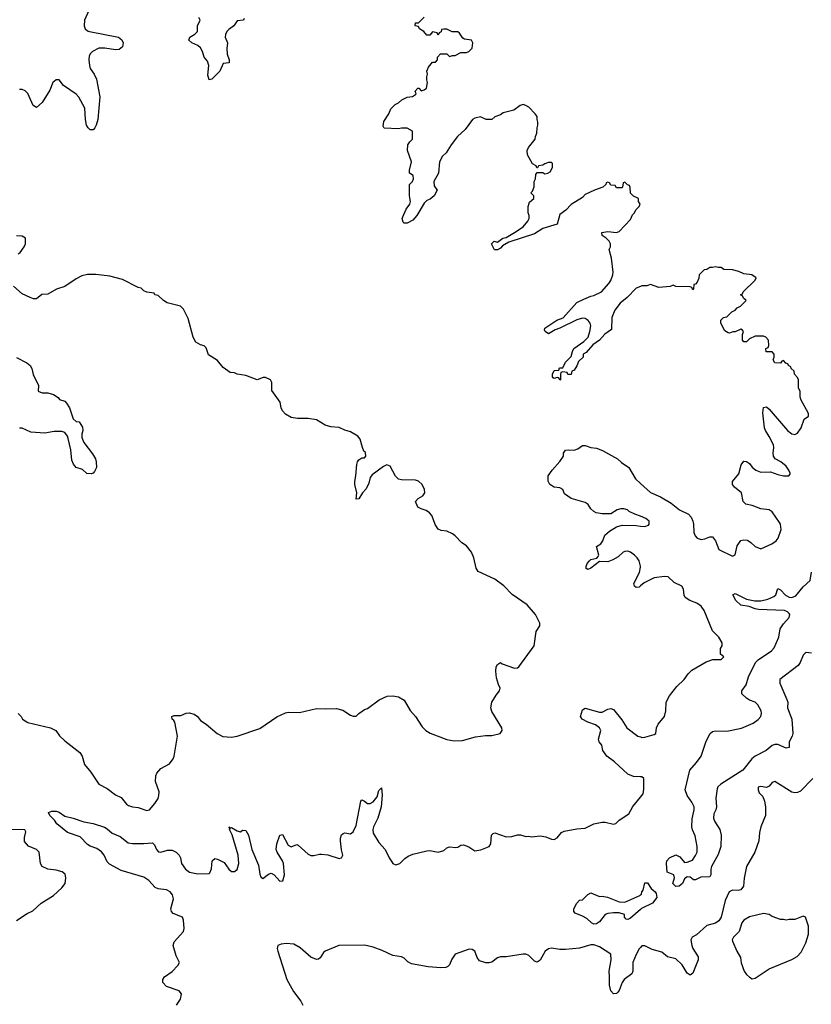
# Model space of a CAD drawing. Header units: inches. Extents: x 2528705 to 2676837, y 911742 to 1023252.
# Tile 85 of 143: x 2575612 to 2581208, y 976595 to 983555. Entities that reach past the tile are written whole.
import ezdxf

# ---------------------------------------------------------------- set-up
doc = ezdxf.new("R2010")
doc.units = ezdxf.units.IN
doc.header["$MEASUREMENT"] = 0
for name, color, linetype in [('C5977', 7, 'Continuous'), ('C5978', 7, 'Continuous'), ('C5987', 7, 'Continuous'), ('C5988', 7, 'Continuous')]:
    doc.layers.add(name, color=color, linetype=linetype)

msp = doc.modelspace()

# ---------------------------------------------------------------- linework, layer by layer
at = {"layer": 'C5977', "color": 5}
for points, elevation in [([(2575602, 978650), (2575622, 978630), (2575632, 978610), (2575670, 978586), (2575830, 978550.4), (2575867.3, 978530), (2575893.8, 978493.8), (2575930, 978457.3), (2576036.1, 978376.1), (2576053.4, 978350), (2576070.6, 978290.6), (2576114.9, 978234.9), (2576170, 978150.7), (2576230, 978121.6), (2576290, 978074.9), (2576330, 978056.3), (2576366.4, 978010), (2576380.5, 978000.5), (2576410, 977990.3), (2576450, 977985.3), (2576510, 977964), (2576530, 977970.8), (2576566.2, 978013.8), (2576589.4, 978050), (2576595.1, 978070), (2576596.6, 978096.6), (2576572.3, 978170), (2576574.5, 978210), (2576582, 978230), (2576610, 978262.8), (2576670, 978296), (2576696, 978330), (2576703.7, 978350), (2576726.6, 978490), (2576709.2, 978589.2), (2576702, 978602), (2576688.4, 978611.6), (2576688, 978630), (2576704.7, 978635.3), (2576750, 978637.3), (2576788.1, 978651.9), (2576810, 978654.4), (2576844.9, 978644.9), (2576867.7, 978630), (2576890, 978601), (2576930, 978576), (2577008.3, 978508.3), (2577048.4, 978488.4), (2577110, 978482.4), (2577150, 978490.4), (2577310, 978545.5), (2577430, 978628), (2577490, 978656.3), (2577510, 978660.7), (2577590, 978658.8), (2577710, 978686.8), (2577770, 978682.8), (2577850, 978686.8), (2577895.2, 978675.2), (2577950, 978638.8), (2577970, 978631), (2577990, 978631.3), (2578010, 978651.3), (2578050, 978678), (2578070, 978686), (2578151.7, 978748.3), (2578210, 978774), (2578250, 978774.8), (2578290, 978767.3), (2578330, 978746), (2578372.3, 978672.3), (2578408.5, 978628.5), (2578456.7, 978556.7), (2578482.8, 978530), (2578512.2, 978512.2), (2578630, 978466.4), (2578682.5, 978457.5), (2578740.9, 978459.1), (2578834.8, 978485.2), (2578904.1, 978495.9), (2578950, 978494.8), (2579008, 978510), (2579022, 978530), (2579019, 978550), (2578950, 978664), (2578941.6, 978690), (2578949.6, 978730.4), (2578979.5, 978780.5), (2579004, 978810), (2579009, 978830), (2578995.8, 978855.8), (2578981.8, 978901.8), (2578976.9, 978950), (2578979.3, 978980.7), (2578990, 978998), (2579010, 979011.3), (2579022, 979002), (2579110, 978971.7), (2579130, 978972.7), (2579139.8, 978980.2), (2579249.2, 979130), (2579262, 979230), (2579289, 979270), (2579289.2, 979290), (2579256.9, 979350), (2579199.2, 979419.2), (2579091.8, 979491.8), (2579033.9, 979553.9), (2578970, 979599.1), (2578853.6, 979653.6), (2578838, 979678), (2578820.9, 979750), (2578805.6, 979790), (2578770, 979836.2), (2578737.4, 979857.4), (2578690, 979906.6), (2578670, 979919.5), (2578630, 979939.5), (2578590, 979944.5), (2578570, 979953.2), (2578547.5, 979987.5), (2578543.2, 980000)], 60), ([(2580000, 979692.9), (2579990, 979729.5), (2579976.8, 979750), (2579958.5, 979770), (2579928.6, 979790), (2579910, 979797.9), (2579890, 979796.6), (2579877.2, 979790), (2579842.3, 979757.7), (2579803.4, 979736.6), (2579770, 979723.5), (2579710, 979726), (2579650, 979677.8), (2579628.2, 979668.2), (2579615.5, 979675.5), (2579615.4, 979690), (2579623.1, 979710), (2579639.1, 979730), (2579650, 979738.2), (2579691.7, 979748.3), (2579700.8, 979759.2), (2579705.4, 979770), (2579688, 979830), (2579719, 979850), (2579734, 979870), (2579748, 979910), (2579780.2, 979939.8), (2579829.3, 979970.7), (2579870, 979982.8), (2579970, 979978.8), (2580000, 979975.1)], 40), ([(2580000, 979552.4), (2579990, 979543.5), (2579970, 979541.7), (2579957.6, 979550), (2579952.6, 979570), (2579992.8, 979647.2), (2580000, 979685.7)], 40), ([(2580000, 978204), (2579950, 978204.2), (2579910, 978221.1), (2579817.4, 978310), (2579763.1, 978350), (2579734, 978390), (2579726.3, 978426.3), (2579707.6, 978450), (2579704, 978470), (2579718.8, 978530), (2579710.8, 978550), (2579682.9, 978570), (2579627, 978590), (2579587, 978610), (2579576.9, 978630), (2579590, 978676.3), (2579610, 978688.7), (2579710, 978659.1), (2579730, 978659), (2579770, 978681.7), (2579790, 978687), (2579810, 978678), (2579867, 978607), (2579904.4, 978550), (2579982, 978490), (2580000, 978484.9)], 40), ([(2576719, 976590), (2576749.5, 976630.5), (2576755.1, 976670), (2576739, 976690), (2576650, 976721.6), (2576624.5, 976750), (2576624.5, 976770), (2576635.1, 976790), (2576690, 976826.7), (2576729.6, 976870), (2576742, 976890), (2576718, 976938), (2576696, 977010), (2576703.3, 977036.7), (2576769, 977110), (2576773.2, 977130), (2576769, 977190), (2576762, 977210), (2576696.3, 977236.3), (2576683.6, 977250), (2576681.1, 977270), (2576698.2, 977341.8), (2576692.8, 977370), (2576676.4, 977390), (2576650, 977403.5), (2576591.3, 977411.3), (2576570, 977420.4), (2576524.8, 977470), (2576490, 977493.3), (2576330, 977539.8), (2576245.5, 977585.5), (2576230, 977602.4), (2576209.9, 977649.9), (2576190, 977673.1), (2576155.9, 977695.9), (2576110, 977712.3), (2576090, 977724.8), (2576038.3, 977778.3), (2575949.6, 977810), (2575874.5, 977870), (2575856.6, 977896.6), (2575823.7, 977930), (2575815.3, 977950), (2575838.6, 977961.4), (2575870, 977961.1), (2575890, 977952.7), (2575930, 977924.4), (2575990, 977910.3), (2576064.8, 977884.8), (2576130, 977874.2), (2576210, 977846.9), (2576230, 977835.6), (2576264.6, 977804.6), (2576321.1, 977781.1), (2576377.4, 977737.4), (2576410, 977732.6), (2576488.4, 977731.6), (2576550, 977735.5), (2576563.5, 977723.5), (2576579.5, 977690), (2576593.8, 977673.8), (2576610, 977670.4), (2576655.9, 977684.1), (2576690, 977683.5), (2576717, 977670), (2576739.5, 977650), (2576748.9, 977630), (2576755.6, 977590), (2576783.6, 977550), (2576813, 977530), (2576870, 977516.5), (2576950, 977519.1), (2576956.3, 977523.7), (2576967.1, 977552.9), (2576971.5, 977608.5), (2576990, 977625.5), (2577010, 977622), (2577057.1, 977597.1), (2577090, 977550.6), (2577110, 977534.4), (2577130, 977534), (2577150, 977548.9), (2577161, 977590), (2577154.9, 977650), (2577113.9, 977793.9), (2577095.6, 977830), (2577098.6, 977838.6), (2577089.6, 977850), (2577101.4, 977841.4), (2577110, 977844.4), (2577150, 977820.2), (2577170, 977815.2), (2577190, 977826.7), (2577210, 977823.8), (2577229.1, 977790), (2577252.7, 977690), (2577299.6, 977579.6), (2577310, 977514), (2577316.9, 977496.9), (2577330, 977484.7), (2577370, 977516), (2577390, 977521), (2577410.7, 977510.7), (2577450, 977466), (2577471.9, 977468.1), (2577482.7, 977510), (2577476.4, 977590), (2577469.6, 977610), (2577432.3, 977670), (2577425.4, 977690), (2577428.6, 977730), (2577450, 977791), (2577470, 977794.8), (2577510, 977720.5), (2577530, 977708.5), (2577570, 977724), (2577579.9, 977719.9), (2577650, 977657.3), (2577670, 977646.8), (2577690, 977646), (2577730, 977656), (2577744.7, 977655.3), (2577790, 977650.8), (2577870, 977626.8), (2577886, 977630), (2577895.3, 977650), (2577886.3, 977686.3), (2577879.3, 977750), (2577879.3, 977770), (2577886.8, 977793.2), (2577897.2, 977802.8), (2577910, 977806.8), (2577950, 977800.5), (2577970, 977814.9), (2577990, 977858.8), (2578024, 978030), (2578030, 978040.5), (2578050, 978031.8), (2578070, 978014.9), (2578090, 978014.9), (2578110, 978025.5), (2578137.8, 978062.2), (2578150, 978106), (2578170, 978124.7), (2578173.1, 978073.1), (2578165.8, 977990), (2578144.3, 977910), (2578111.7, 977850), (2578107.6, 977830), (2578110, 977804.7), (2578150, 977738), (2578194.8, 977690), (2578222.8, 977630), (2578241.4, 977601.4), (2578250, 977591.3), (2578270, 977582), (2578298, 977590), (2578333.6, 977626.4), (2578358, 977642), (2578390, 977656), (2578490, 977681), (2578510, 977682.8), (2578570, 977671), (2578610, 977682.8), (2578630, 977700.7), (2578650, 977708), (2578695.5, 977704.5), (2578710, 977706.8), (2578730, 977720.7), (2578750, 977722.8), (2578787.5, 977707.5), (2578830, 977681), (2578872.5, 977687.5), (2578930, 977711.3), (2578941.2, 977730), (2578946, 977790), (2578957.5, 977802.5), (2578970, 977807.7), (2579050, 977778.3), (2579090, 977781.1), (2579130, 977793.7), (2579152.2, 977792.2), (2579190, 977781), (2579210, 977784.7), (2579230, 977778), (2579290, 977786), (2579330, 977778.8), (2579370, 977762.8), (2579390, 977761), (2579410, 977771.3), (2579442, 977810), (2579461.5, 977818.5), (2579550, 977836.3), (2579610, 977840.7), (2579669.5, 977870.5), (2579730, 977882), (2579750, 977883), (2579810, 977868.4), (2579826.6, 977873.4), (2579850, 977896), (2579918, 977942), (2579946.3, 977993.7), (2580000, 978059.8)], 40), ([(2575590, 977186.8), (2575664.1, 977235.9), (2575704.1, 977255.9), (2575764, 977310), (2575850, 977364), (2575910, 977418.8), (2575933.2, 977450), (2575939, 977490), (2575934, 977514), (2575912.3, 977532.3), (2575870, 977543.7), (2575809.5, 977549.5), (2575770, 977569), (2575759.3, 977590), (2575749, 977670), (2575729.4, 977689.4), (2575672.9, 977712.9), (2575645.6, 977745.6), (2575645.6, 977774.4), (2575654.6, 977814.6), (2575648, 977828), (2575542, 977830)], 60), ([(2580000, 977265.7), (2579930, 977203.7), (2579910, 977195.3), (2579898, 977198), (2579888, 977210), (2579888, 977230), (2579850, 977241.2), (2579810, 977242.7), (2579770, 977238), (2579750, 977229.3), (2579710, 977178), (2579690, 977163.6), (2579670, 977162), (2579654, 977170), (2579620.7, 977200.7), (2579590, 977219.3), (2579539, 977239), (2579528, 977250), (2579528.9, 977271.1), (2579548.9, 977311.1), (2579570, 977332), (2579590, 977334), (2579628.4, 977371.6), (2579650, 977382), (2579710, 977357.1), (2579730, 977358.9), (2579766.7, 977353.3), (2579850, 977320.2), (2579890, 977316.5), (2579995.5, 977364.5), (2580000, 977368.3)], 20), ([(2580000, 976997), (2579990, 976986.3), (2579970, 976947.8), (2579946.7, 976890), (2579944.7, 976830), (2579938.5, 976810), (2579884.7, 976770), (2579870, 976749.7), (2579850, 976692), (2579840, 976680), (2579830, 976672.3), (2579810, 976669.8), (2579790, 976689.5), (2579780.7, 976730), (2579782, 976790), (2579777.7, 976830), (2579792.3, 976910), (2579789.8, 976949.8), (2579710, 977001.5), (2579670, 977015), (2579650, 977015.3), (2579570, 976993.1), (2579470, 976983.4), (2579430, 976983.2), (2579370, 976991.5), (2579350, 976987.4), (2579326.7, 976970), (2579291.9, 976908.1), (2579270, 976893.3), (2579250, 976900.3), (2579210, 976941.1), (2579190, 976948.8), (2579170, 976949.4), (2579050, 976931.2), (2579010, 976929.8), (2578990, 976924), (2578950, 976893.3), (2578930, 976887.5), (2578907.8, 976887.8), (2578862.7, 976902.7), (2578845.6, 976925.6), (2578828.3, 976970), (2578810, 976982.8), (2578790, 976983.8), (2578690.4, 976950), (2578666.1, 976913.9), (2578650, 976875.1), (2578637.7, 976862.3), (2578625.1, 976854.9), (2578587.9, 976852.1), (2578499.7, 976859.7), (2578382.3, 976882.3), (2578356.1, 976896.1), (2578330, 976921.2), (2578311.6, 976930), (2578250, 976939.1), (2578175, 976975), (2578110, 976998.4), (2578050, 977012.2), (2577868.5, 977011.5), (2577770.3, 976969.7), (2577758.8, 976961.2), (2577736.2, 976923.8), (2577724.7, 976915.3), (2577710, 976913), (2577670, 976928.7), (2577595.1, 976995.1), (2577550, 977020.2), (2577495.6, 977024.4), (2577460.7, 977019.3), (2577435.5, 977010), (2577432.2, 976990), (2577437, 976970), (2577500.7, 976770), (2577546.5, 976686.5), (2577598.5, 976618.5), (2577612.7, 976590)], 40)]:
    msp.add_lwpolyline(points, dxfattribs=dict(at, elevation=elevation))
at = {"layer": 'C5978', "color": 5}
for points, elevation in [([(2576100.2, 983619.8), (2576068.8, 983550), (2576067, 983510), (2576074.9, 983490), (2576090, 983474.9), (2576104.7, 983470), (2576310, 983430.7), (2576332.7, 983412.7), (2576342.8, 983390), (2576337.3, 983362.7), (2576315.5, 983344.5), (2576290, 983340.9), (2576214.2, 983354.2), (2576170, 983354), (2576126.8, 983330), (2576110, 983313.2), (2576103.4, 983296.6), (2576099.3, 983270), (2576104.4, 983230), (2576110.6, 983210), (2576138, 983170), (2576153.8, 983133.8), (2576177.1, 983010), (2576163.8, 982850), (2576152.1, 982807.9), (2576143, 982790), (2576130, 982777), (2576110, 982777), (2576095.1, 982790), (2576085.1, 982810), (2576077.6, 982850), (2576071.2, 982930), (2576030, 983006), (2576010, 983029.2), (2575922, 983090), (2575890, 983128.7), (2575870, 983128.7), (2575846, 983110), (2575824.5, 983055.5), (2575770, 982969.2), (2575730, 982934), (2575707.7, 982947.7), (2575670, 983031.8), (2575650, 983051.3), (2575630, 983061.3), (2575610, 983060.5)], 40), ([(2577198, 983562), (2577194, 983550), (2577150, 983546), (2577124.7, 983510), (2577090, 983486), (2577076.3, 983470), (2577066, 983450), (2577064.9, 983430), (2577081, 983390), (2577076, 983350), (2577078, 983310), (2577092, 983270), (2577092, 983250), (2577050, 983246), (2577026, 983190), (2576970, 983135.3), (2576950, 983128.7), (2576942.7, 983162.7), (2576949.3, 983230), (2576940.2, 983260.2), (2576915.3, 983290), (2576904, 983330), (2576890, 983355.3), (2576872.1, 983372.1), (2576828, 983390), (2576808, 983410), (2576815.3, 983430), (2576850, 983451.3), (2576868.7, 983470), (2576868.7, 983510), (2576888, 983550), (2576878, 983570)], 40), ([(2580000, 981669.2), (2579970, 981657.2), (2579906.8, 981590), (2579856, 981550), (2579818, 981502), (2579798, 981450), (2579795.3, 981364.7), (2579747.1, 981332.9), (2579710.7, 981289.3), (2579663.5, 981256.5), (2579616.9, 981203.1), (2579594, 981190), (2579594, 981170), (2579562, 981138), (2579550.9, 981109.1), (2579530, 981078), (2579514, 981070), (2579510, 981046), (2579487.3, 981047.3), (2579482, 981062), (2579450, 981066), (2579438, 981062), (2579434, 981050), (2579434, 981010), (2579430, 981006), (2579422, 981022), (2579410, 981026), (2579390, 981018), (2579383.1, 981023.1), (2579378, 981030), (2579378, 981050), (2579390, 981074), (2579422, 981078), (2579427.3, 981092.7), (2579450, 981094), (2579470, 981134), (2579510, 981174), (2579519, 981210), (2579529.4, 981230.6), (2579598.9, 981281.1), (2579629, 981310), (2579642.7, 981350), (2579649, 981390), (2579644, 981410), (2579630, 981428.7), (2579610, 981442), (2579590, 981444), (2579550, 981434), (2579430, 981374), (2579396.9, 981363.1), (2579350, 981335.3), (2579326, 981350), (2579322, 981362), (2579324.7, 981375.3), (2579408, 981430), (2579452.7, 981447.3), (2579550, 981554.8), (2579600.1, 981579.9), (2579650, 981600.7), (2579670, 981604), (2579724, 981630), (2579775.1, 981690), (2579790, 981711.3), (2579803.7, 981750), (2579806, 981770), (2579795.3, 981870), (2579778, 981930), (2579788, 981950), (2579788.7, 981970), (2579778, 981990), (2579758, 982010), (2579728, 982030), (2579726, 982050), (2579770, 982058), (2579830, 982051.3), (2579850, 982058), (2579930, 982142), (2579944, 982176), (2579958, 982190), (2579966, 982210), (2579990, 982234), (2579998, 982250), (2579986, 982270), (2579986, 982290), (2579950, 982306), (2579928.9, 982328.9), (2579927.3, 982367.3), (2579922, 982382), (2579907.3, 982387.3), (2579890, 982406), (2579878, 982402), (2579874, 982370), (2579870, 982366), (2579830, 982366), (2579822, 982382), (2579790, 982386), (2579782, 982402), (2579770, 982406), (2579758, 982402), (2579754, 982390), (2579734, 982370), (2579674, 982350), (2579610, 982318), (2579590, 982298), (2579510, 982248), (2579471.1, 982208.9), (2579430, 982178), (2579412, 982110), (2579310, 982079.3), (2579250, 982040.9), (2579070, 981981.2), (2579024, 981956), (2579010, 981939), (2578990, 981929), (2578969, 981929), (2578946, 981970), (2578966, 981990), (2578990, 981982), (2579028, 982010), (2579050, 982016), (2579110, 982051), (2579170, 982090.8), (2579204, 982130), (2579214, 982150), (2579213.2, 982170), (2579205.2, 982190), (2579205.2, 982234.8), (2579216.4, 982263.6), (2579246, 982290), (2579246, 982310), (2579226, 982330), (2579236.4, 982343.6), (2579247.3, 982372.7), (2579248, 982410), (2579258, 982430), (2579260.4, 982459.6), (2579270, 982474), (2579310, 982474), (2579324.7, 982464.7), (2579346, 982470), (2579360.4, 982479.6), (2579378, 982510), (2579378, 982538), (2579370, 982546), (2579350, 982546), (2579323.6, 982536.4), (2579310, 982526), (2579278, 982522), (2579272.7, 982507.3), (2579267.3, 982507.3), (2579262, 982522), (2579236.4, 982536.4), (2579200.4, 982600.4), (2579198, 982630), (2579208, 982650), (2579255.3, 982710), (2579258, 982730), (2579268.4, 982751.6), (2579268.7, 982790), (2579275.3, 982810), (2579275.3, 982830), (2579268.7, 982850), (2579268.7, 982870), (2579255.3, 982890), (2579210, 982935.3), (2579190, 982948.7), (2579170, 982954), (2579150, 982948.7), (2579104.7, 982915.3), (2579030, 982895.3), (2579010, 982882), (2578971.1, 982868.9), (2578950, 982848.7), (2578910, 982849), (2578870, 982868.7), (2578830, 982859), (2578812, 982850), (2578761, 982779), (2578706, 982730), (2578661, 982670), (2578627.1, 982612.9), (2578601, 982590), (2578578.8, 982550), (2578571, 982470), (2578538, 982410), (2578541, 982381), (2578562, 982350), (2578542, 982310), (2578513.2, 982286.8), (2578490, 982277.2), (2578470, 982257.2), (2578418.4, 982170), (2578390, 982138.4), (2578350, 982117), (2578330, 982115.3), (2578322.7, 982122.7), (2578316, 982150), (2578319.3, 982160.7), (2578344.1, 982215.9), (2578368.7, 982250), (2578374, 982270), (2578366, 982310), (2578368, 982390), (2578388, 982410), (2578395.3, 982430), (2578393.6, 982453.6), (2578368, 982470), (2578368, 982490), (2578382, 982550), (2578354, 982630), (2578355.3, 982670), (2578368.7, 982691.3), (2578388, 982710), (2578387.3, 982767.3), (2578350, 982788), (2578310, 982788), (2578290, 982782), (2578188, 982788), (2578182, 982802), (2578185.6, 982834.4), (2578222, 982890), (2578234.6, 982925.4), (2578264.7, 982955.3), (2578290, 982966), (2578312.9, 982987.1), (2578350, 983006), (2578389.1, 983010.9), (2578410, 983024.7), (2578415.3, 983030), (2578408, 983050), (2578426, 983070), (2578432, 983070), (2578450, 983052), (2578470, 983058), (2578488, 983070), (2578495.3, 983110), (2578488.7, 983130), (2578488.7, 983150), (2578495.3, 983170), (2578488.7, 983190), (2578500.4, 983219.6), (2578530, 983254), (2578550, 983254), (2578566, 983270), (2578566, 983290), (2578587.3, 983312.7), (2578630, 983314), (2578650, 983294), (2578670, 983302), (2578690, 983302), (2578730, 983322), (2578770, 983322), (2578786, 983330), (2578810, 983354), (2578814, 983390), (2578806, 983410), (2578756.4, 983416.4), (2578743.1, 983423.1), (2578720.4, 983460.4), (2578710, 983468), (2578668.9, 983468.9), (2578630, 983488), (2578610, 983488), (2578594, 983486), (2578591.6, 983468.4), (2578578, 983462), (2578570, 983446), (2578562, 983462), (2578530, 983468), (2578510, 983446), (2578490, 983446), (2578468, 983470), (2578438, 983490), (2578430, 983506), (2578408, 983510), (2578408.7, 983531.3), (2578430, 983532), (2578470, 983572)], 40), ([(2575601, 981899), (2575615.1, 981910), (2575643.7, 981950), (2575653.2, 981970), (2575653.2, 982010), (2575630, 982025.2), (2575590, 982026)], 60), ([(2578543.2, 980000), (2578526, 980050), (2578509.6, 980069.6), (2578485.8, 980085.8), (2578450, 980096.9), (2578426.6, 980110), (2578409.5, 980150), (2578429.3, 980170), (2578460.7, 980190), (2578475.6, 980210), (2578473.1, 980233.1), (2578456, 980270), (2578430, 980293.2), (2578410, 980299.3), (2578310, 980302), (2578290, 980308), (2578269.2, 980329.2), (2578230, 980398), (2578207.3, 980407.3), (2578182.8, 980397.2), (2578102.5, 980337.5), (2578090, 980318), (2578080.7, 980279.3), (2578060.9, 980239.1), (2578034.8, 980210), (2578010, 980168), (2577990, 980166), (2577994, 980210), (2577981.2, 980270), (2577981.2, 980290), (2577988.9, 980331.1), (2577994, 980410), (2577999, 980430), (2578010, 980444.7), (2578030, 980458), (2578050, 980458), (2578059, 980470), (2578055.1, 980495.1), (2578044.7, 980504.7), (2578034, 980530), (2578019.3, 980590), (2578002.7, 980610), (2577950, 980640.9), (2577910, 980652.7), (2577870, 980672.7), (2577810, 980677), (2577770, 980689.5), (2577710, 980726), (2577650, 980735.1), (2577576.2, 980736.2), (2577530, 980742.7), (2577490, 980766.6), (2577470, 980789.2), (2577459.3, 980810), (2577453.2, 980850), (2577393.6, 980933.6), (2577393.7, 980990), (2577383.7, 981010), (2577350, 981025.6), (2577333.4, 981026.6), (2577290, 981008), (2577210, 981039.3), (2577150, 981048), (2577130, 981058), (2577100.4, 981060.4), (2577050, 981095.3), (2577010, 981146), (2576946.8, 981186.8), (2576930, 981235.3), (2576915.3, 981250), (2576890, 981255.3), (2576856.4, 981276.4), (2576839, 981310), (2576803.1, 981443.1), (2576768.9, 981508.9), (2576748.9, 981528.9), (2576653.6, 981553.6), (2576628, 981570), (2576590, 981606), (2576566, 981610), (2576562, 981622), (2576510, 981628), (2576490, 981638), (2576470, 981658), (2576450, 981662), (2576338.6, 981718.6), (2576250, 981741.2), (2576150, 981753.2), (2576090, 981753.2), (2576050, 981744), (2576010, 981724), (2575930, 981669.2), (2575872, 981650), (2575810, 981614), (2575767.1, 981612.9), (2575730, 981582), (2575710, 981582), (2575686, 981590), (2575630, 981618), (2575568, 981670)], 60), ([(2575590, 981166.8), (2575662, 981130), (2575684.7, 981110), (2575698, 981090), (2575707.1, 981047.1), (2575744.7, 980970), (2575742, 980930), (2575770, 980918), (2575810, 980918), (2575850, 980904.7), (2575883.6, 980883.6), (2575894, 980870), (2575930, 980858), (2575943.5, 980843.5), (2575962.8, 980810), (2575990, 980734), (2576010, 980714), (2576031.1, 980711.1), (2576055.3, 980675.3), (2576058, 980650), (2576050, 980626), (2576050, 980602), (2576066.2, 980566.2), (2576126.4, 980486.4), (2576147.7, 980450), (2576153.4, 980430), (2576154, 980390), (2576139.9, 980360.1), (2576130, 980349.2), (2576115.9, 980344.1), (2576086, 980346), (2576055.1, 980375.1), (2576010, 980389.3), (2575993.1, 980413.1), (2575981.3, 980441.3), (2575973.4, 980513.4), (2575954.5, 980594.5), (2575949.4, 980610), (2575930, 980636), (2575910, 980642.7), (2575856, 980644), (2575790, 980633.2), (2575690, 980638), (2575630, 980668), (2575610, 980668)], 60), ([(2580000, 980044.2), (2579959.6, 980059.6), (2579919.5, 980079.5), (2579908, 980090), (2579882.8, 980097.2), (2579862, 980098), (2579834, 980090), (2579790, 980062), (2579730, 980062), (2579686, 980070), (2579670, 980078), (2579650, 980098), (2579630, 980128), (2579610, 980142), (2579509.1, 980169.1), (2579462.7, 980202.7), (2579450, 980234), (2579430, 980245.2), (2579389.3, 980249.3), (2579358, 980270), (2579347.3, 980292.7), (2579348, 980330), (2579375.3, 980370), (2579430, 980432), (2579455.3, 980470), (2579455.3, 980490), (2579469.2, 980510.8), (2579490, 980514.8), (2579530, 980511), (2579558, 980522), (2579590, 980544.7), (2579610, 980544.7), (2579650, 980531), (2579690, 980526), (2579732, 980510), (2579838, 980450), (2579865.5, 980425.5), (2579918, 980390), (2579964.9, 980310), (2580000, 980277.4)], 40)]:
    msp.add_lwpolyline(points, dxfattribs=dict(at, elevation=elevation))
at = {"layer": 'C5987', "color": 5}
for points, elevation in [([(2580000, 979975.1), (2580030, 979971.3), (2580057.2, 979982.8), (2580062, 979990), (2580061.6, 980000)], 40), ([(2580372.8, 980000), (2580375.2, 979990), (2580376.6, 979930), (2580385.9, 979905.9), (2580400.9, 979890), (2580430, 979880.9), (2580455.2, 979884.8), (2580490, 979900.3), (2580510, 979898.4), (2580530.2, 979870.2), (2580554, 979810), (2580650, 979762.8), (2580656, 979764), (2580670, 979772), (2580683.3, 979836.7), (2580710, 979874), (2580730, 979879.1), (2580755.6, 979875.6), (2580780.4, 979860.4), (2580810, 979830.8), (2580850, 979814), (2580929, 979850), (2580958, 979870), (2580974, 979890), (2580994.5, 979950), (2580989.4, 979990), (2580982.4, 980000)], 40), ([(2580000, 979685.7), (2580000.8, 979690), (2580000, 979692.9)], 40), ([(2580000, 978484.9), (2580010, 978482), (2580030, 978482.4), (2580097, 978503), (2580108.7, 978510), (2580113.2, 978550), (2580124.1, 978575.9), (2580169, 978630), (2580178, 978670), (2580182, 978730), (2580204.4, 978775.6), (2580258, 978842), (2580309.5, 978890.5), (2580336, 978930), (2580363.8, 978956.2), (2580463.2, 979016.8), (2580511.6, 979031.6), (2580570, 979032), (2580588, 979050), (2580566, 979070), (2580566, 979110), (2580578, 979130), (2580578, 979150), (2580553.2, 979190), (2580510, 979235.3), (2580450, 979379), (2580430, 979409.2), (2580399, 979430), (2580348.2, 979448.2), (2580316, 979470), (2580307.7, 979487.7), (2580302.9, 979530), (2580292.7, 979550), (2580237.1, 979577.1), (2580196, 979616), (2580170, 979619.7), (2580097.3, 979610), (2580025.2, 979574.8), (2580000, 979552.4)], 40), ([(2581210, 979077.4), (2581170, 979082.2), (2581163, 979077), (2581150, 979063.1), (2581128.6, 979011.4), (2581115, 978990), (2580985.4, 978890), (2580984.5, 978864.5), (2581035.3, 978750), (2581041.5, 978730), (2581039, 978690), (2581070.7, 978610), (2581076.5, 978510), (2581071.4, 978490), (2581050.1, 978450), (2581050.2, 978409.8), (2581030, 978406.6), (2580970, 978432.3), (2580950, 978432.2), (2580930, 978423.5), (2580888.9, 978390), (2580810, 978349.8), (2580786.9, 978330), (2580723.9, 978250), (2580568.8, 978151.2), (2580547.6, 978132.4), (2580541, 978119), (2580532.8, 978052.8), (2580536.5, 977990), (2580532.1, 977970), (2580518.2, 977941.8), (2580516.1, 977910), (2580523.5, 977890), (2580561.5, 977830), (2580569.3, 977790), (2580566.9, 977710), (2580550, 977653), (2580502.2, 977570), (2580496.3, 977550), (2580497, 977510), (2580490, 977496), (2580427.1, 977492.9), (2580390, 977476), (2580374.6, 977474.6), (2580350, 977494), (2580330, 977495.3), (2580310, 977482), (2580296.3, 977450), (2580274, 977430), (2580250, 977427.1), (2580229.7, 977450), (2580239.3, 977490), (2580235.3, 977510), (2580189, 977530), (2580182.7, 977590), (2580186.6, 977610), (2580206, 977630), (2580250, 977650.8), (2580278, 977638), (2580310, 977598), (2580330, 977598.8), (2580367.2, 977612.8), (2580390, 977646), (2580399.6, 977670), (2580400.5, 977710), (2580386.3, 977786.3), (2580368.3, 977828.3), (2580364, 977850), (2580366.3, 977906.3), (2580379.1, 977970), (2580378.3, 977990), (2580363.9, 978023.9), (2580329.7, 978070), (2580315.1, 978110), (2580349.4, 978250), (2580396.6, 978303.4), (2580429.9, 978350.1), (2580464.9, 978455.1), (2580492, 978510), (2580510, 978523.1), (2580530, 978528.8), (2580610, 978525.8), (2580713.7, 978546.3), (2580796.7, 978583.3), (2580832.1, 978607.9), (2580850.4, 978629.6), (2580856.5, 978650), (2580854, 978670), (2580830, 978712.3), (2580809.7, 978729.7), (2580770, 978744), (2580750, 978758), (2580717.4, 978790), (2580715.8, 978810), (2580746, 978854), (2580764.4, 978910), (2580813.6, 979010), (2580832.5, 979030), (2580926.3, 979093.7), (2580946.1, 979113.9), (2580978.7, 979190), (2580987.8, 979250), (2581010, 979283.2), (2581050.6, 979330), (2581054.6, 979350), (2581050, 979358.3), (2581039.8, 979370), (2581018.8, 979378.8), (2580833.6, 979386.4), (2580809.6, 979390), (2580767.3, 979407.3), (2580710, 979416), (2580673, 979450), (2580652.7, 979490), (2580670, 979498), (2580750, 979458.3), (2580807.7, 979447.7), (2580850, 979445.8), (2580900.4, 979459.6), (2580942.6, 979477.4), (2580957.3, 979490), (2580970, 979534.8), (2580990, 979524.9), (2581025.9, 979485.9), (2581050, 979473.8), (2581070, 979470.7), (2581098.3, 979481.7), (2581150, 979546.1), (2581199.5, 979590), (2581207.9, 979650)], 20), ([(2580000, 978059.8), (2580018, 978082), (2580024.7, 978115.3), (2580024, 978190), (2580010, 978204), (2580000, 978204)], 40), ([(2581219.2, 978190), (2581130, 978101.8), (2581110, 978092), (2581090, 978089.8), (2581070, 978094.8), (2580950, 978169.4), (2580930, 978164), (2580910, 978136), (2580890, 978126.6), (2580850, 978134), (2580832, 978130), (2580831.3, 978110), (2580838, 978090), (2580863.8, 978063.8), (2580877.6, 978030), (2580884.6, 977990), (2580884.2, 977930), (2580851.1, 977848.9), (2580842, 977810), (2580836.9, 977750), (2580808.8, 977670), (2580748.3, 977570), (2580732.4, 977487.6), (2580727.4, 977430), (2580710, 977403.8), (2580690, 977399.5), (2580650, 977402.4), (2580627.1, 977390), (2580598.9, 977330), (2580571.2, 977210), (2580554.4, 977185.6), (2580530, 977168.2), (2580468.6, 977151.4), (2580394.9, 977085.1), (2580364.9, 977070), (2580356.5, 977050), (2580363, 977010), (2580370.2, 976990), (2580407.5, 976930), (2580407.9, 976910), (2580370, 976816.4), (2580350, 976800.8), (2580330, 976815.3), (2580294.7, 976874.7), (2580250, 976916.8), (2580190, 976931.5), (2580150, 976964.8), (2580081.6, 976981.6), (2580030, 977008), (2580010, 977007.6), (2580000, 976997)], 40), ([(2580000, 977368.3), (2580006.3, 977373.7), (2580009.1, 977389.1), (2580018.4, 977401.6), (2580030, 977453), (2580050, 977453), (2580074.4, 977414.4), (2580102.8, 977390), (2580110, 977378), (2580116, 977350), (2580086, 977310), (2580007.6, 977272.4), (2580000, 977265.7)], 20)]:
    msp.add_lwpolyline(points, dxfattribs=dict(at, elevation=elevation))
at = {"layer": 'C5987', "color": 5, "elevation": 60}
msp.add_lwpolyline([(2580870, 977237.2), (2580770, 977214.5), (2580730, 977189.6), (2580716.5, 977170), (2580696.5, 977110), (2580656.4, 977070), (2580648.5, 977050), (2580650, 977042), (2580681, 976970), (2580706.4, 976926.4), (2580710.7, 976889.3), (2580733.7, 976830), (2580750, 976805.7), (2580770, 976787), (2580790, 976776.3), (2580810, 976778.8), (2580910, 976846.8), (2581070, 976910.8), (2581106.8, 976933.2), (2581136.6, 976963.4), (2581169, 977030), (2581188.7, 977090), (2581188.4, 977148.4), (2581166, 977210), (2581150, 977218), (2581090, 977195.3), (2581050, 977195.3), (2581030, 977189), (2581010, 977195.3), (2580990, 977195.3), (2580930, 977215.3), (2580909.1, 977229.1)], close=True, dxfattribs=at)
at = {"layer": 'C5988', "color": 5, "elevation": 40}
for points in [[(2580982.4, 980000), (2580930, 980075.1), (2580909.5, 980089.5), (2580850, 980096.2), (2580790, 980120.7), (2580744, 980130), (2580726.6, 980150), (2580715.1, 980210), (2580665.2, 980250), (2580649.3, 980270), (2580649.6, 980290.4), (2580695.8, 980344.2), (2580711.8, 980408.2), (2580730, 980434.8), (2580750, 980430.8), (2580770, 980417.3), (2580790, 980390.8), (2580816, 980370), (2580850, 980357.3), (2580918, 980358), (2580970, 980338.8), (2581010, 980331), (2581048.7, 980331.3), (2581057.2, 980342.8), (2581059, 980350), (2581049.2, 980370), (2581030, 980398), (2580992.7, 980430), (2580951.5, 980451.5), (2580939.3, 980470), (2580937, 980490), (2580942.9, 980530), (2580939.6, 980550), (2580910, 980609.2), (2580883.7, 980650), (2580877, 980670), (2580864.7, 980775.3), (2580870, 980814), (2580890, 980818), (2580910, 980801), (2581038.8, 980650), (2581070, 980627.3), (2581090, 980622.8), (2581110, 980632), (2581135.3, 980670), (2581158, 980730), (2581187.3, 980752.7), (2581188, 980770), (2581134, 980870), (2581128.9, 980891.1), (2581128.4, 980928.4), (2581118, 980950), (2581118, 981010), (2581110, 981026), (2581088.4, 981048.4), (2581086, 981070), (2581066, 981090), (2581062, 981102), (2581046, 981110), (2581042, 981122), (2581027.3, 981127.3), (2581010, 981146), (2580998, 981142), (2580990, 981126), (2580950, 981128), (2580938, 981150), (2580946, 981170), (2580946, 981190), (2580930, 981206), (2580887.3, 981207.3), (2580886, 981230), (2580902, 981238), (2580907.3, 981252.7), (2580906, 981290), (2580886, 981310), (2580870, 981318), (2580810, 981318), (2580770, 981298), (2580750, 981278), (2580730, 981278), (2580722, 981290), (2580722, 981330), (2580728, 981350), (2580720.4, 981360.4), (2580710, 981368), (2580670, 981348), (2580652.7, 981347.3), (2580630, 981338), (2580620.4, 981340.4), (2580596.4, 981356.4), (2580568.4, 981408.4), (2580568.4, 981431.6), (2580586, 981450), (2580610, 981454), (2580646, 981490), (2580670, 981502), (2580683.1, 981516.9), (2580706, 981530), (2580746, 981570), (2580727.3, 981587.3), (2580722, 981602), (2580706, 981610), (2580722, 981618), (2580726, 981630), (2580810, 981714), (2580818, 981730), (2580786, 981750), (2580730, 981758), (2580694.6, 981774.6), (2580650, 981786), (2580590, 981788), (2580570, 981802), (2580550, 981802), (2580530, 981808.7), (2580510, 981802), (2580490, 981802), (2580470, 981788), (2580450, 981786), (2580414, 981750), (2580411.6, 981728.4), (2580399.6, 981700.4), (2580390, 981686), (2580378, 981682), (2580374, 981650), (2580370, 981646), (2580362, 981662), (2580350, 981666), (2580250, 981668), (2580230, 981678), (2580210, 981668), (2580130, 981662), (2580070, 981682), (2580046, 981674), (2580010, 981673.2), (2580000, 981669.2)], [(2580000, 980277.4), (2580070, 980212.4), (2580141.8, 980181.8), (2580216.1, 980136.1), (2580276, 980090), (2580338.5, 980058.5), (2580357.3, 980037.3), (2580370.2, 980010.2), (2580372.8, 980000)], [(2580061.6, 980000), (2580061.2, 980010), (2580037.2, 980030), (2580000, 980044.2)]]:
    msp.add_lwpolyline(points, dxfattribs=at)

doc.saveas('drawing.dxf')
